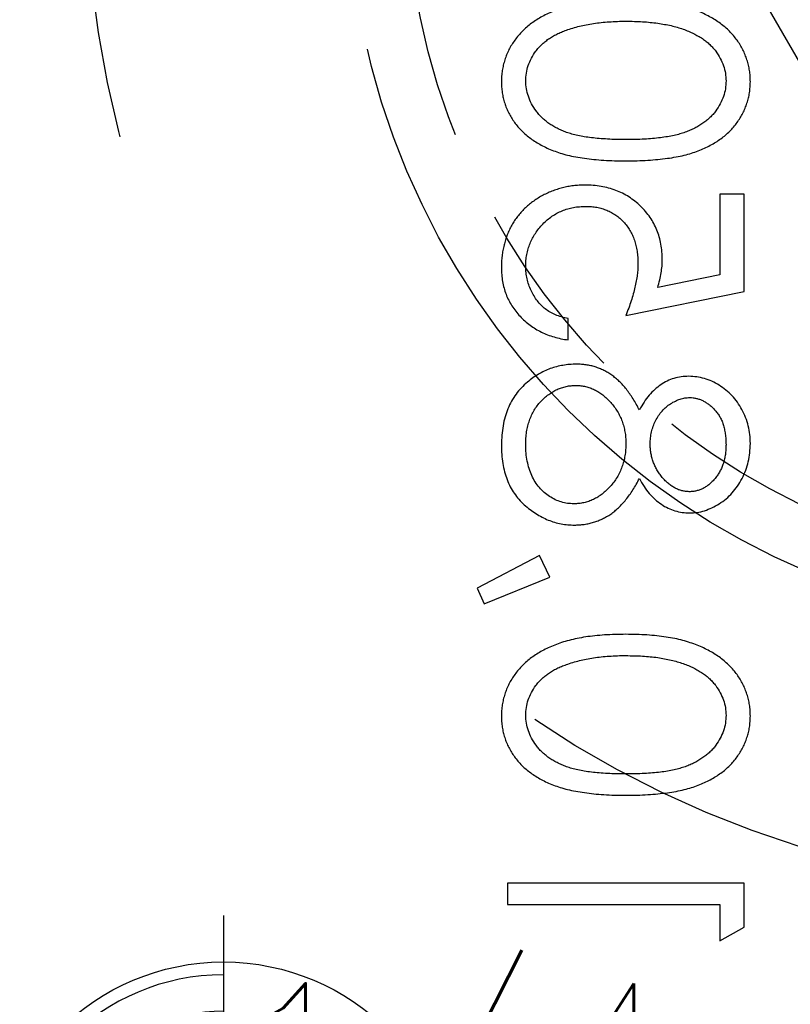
# Model space of a CAD drawing. Extents: x 2651 to 7771, y -1163 to 1075.
# Tile 232 of 256: x 4218 to 4228, y 504 to 518. Entities that reach past the tile are written whole.
import ezdxf

# ---------------------------------------------------------------- set-up
doc = ezdxf.new("R2010")
doc.units = 0
doc.header["$LTSCALE"] = 10
doc.linetypes.add('CNSHID', pattern=[4, 3, -1])
doc.linetypes.add('HIDDEN', pattern=[0.375, 0.25, -0.125])
doc.layers.get('0').update_dxf_attribs({"linetype": 'CONTINUOUS'})
doc.layers.get('Defpoints').update_dxf_attribs({"linetype": 'CONTINUOUS'})
for name, color, linetype in [('1', 7, 'CONTINUOUS'), ('COOL', 150, 'HIDDEN'), ('DIM', 3, 'CONTINUOUS'), ('PIN', 3, 'CONTINUOUS'), ('WL1-HL', 4, 'CNSHID')]:
    doc.layers.add(name, color=color, linetype=linetype)
doc.styles.get("Standard").update_dxf_attribs({"font": 'romans.shx'})
doc.dimstyles.new('MM& INCH5', dxfattribs={"dimtxt": 5, "dimasz": 2.5, "dimexe": 1, "dimexo": 0.5, "dimtad": 0, "dimrnd": 1.38778e-17, "dimzin": 9, "dimdsep": 46, "dimtxsty": 'Standard', "dimblk": 'CLOSED', "dimcen": 0, "dimclrd": 3, "dimclre": 3, "dimclrt": 3, "dimazin": 2, "dimtfac": 0.75, "dimtofl": 0, "dimtmove": 0, "dimatfit": 3, "dimfxl": 0, "dimtolj": 1, "dimarcsym": 0})

# ---------------------------------------------------------------- blocks, each defined once
blk = doc.blocks.new('DSD')
at = {"layer": '1', "color": 7, "linetype": 'Continuous'}
for p, q in [((489.834, 501.531), (489.501, 501.341)), ((489.834, 501.033), (489.834, 501.531)), ((489.501, 501.341), (489.501, 500.742)), ((492.74, 501.033), (489.834, 501.033)), ((492.74, 500.742), (492.74, 501.033)), ((489.501, 500.742), (492.74, 500.742)), ((493.06, 496.922), (492.159, 496.555)), ((493.155, 496.704), (493.06, 496.922)), ((492.303, 496.258), (493.155, 496.704)), ((492.159, 496.555), (492.303, 496.258)), ((491.91, 493.31), (491.91, 493.019)), ((491.121, 492.978), (489.501, 492.646)), ((489.501, 492.646), (489.501, 491.317)), ((489.834, 492.419), (490.685, 492.593)), ((489.834, 491.317), (489.834, 492.419)), ((489.501, 491.317), (489.834, 491.317))]:
    blk.add_line(p, q, dxfattribs=at)
at = {"layer": '1', "color": 252, "linetype": 'Continuous', "extrusion": (0, 0, -1)}
blk.add_arc((-487.959, 486.516), 28.376, 96.2147, 157.8612, dxfattribs=at)
at = {"layer": '1', "color": 110, "linetype": 'Continuous'}
blk.add_arc((487.959, 486.516), 27.988, 21.018, 83.7852, dxfattribs=at)
at = {"layer": '1', "color": 7, "linetype": 'Continuous'}
for points, knots in [([(491.122, 499.538), (491.07, 499.538), (490.969, 499.537), (490.822, 499.531), (490.685, 499.52), (490.556, 499.505), (490.436, 499.487), (490.326, 499.462), (490.224, 499.435), (490.131, 499.403), (490.046, 499.367), (489.966, 499.327), (489.892, 499.283), (489.822, 499.237), (489.758, 499.187), (489.699, 499.134), (489.647, 499.076), (489.599, 499.015), (489.557, 498.952), (489.52, 498.886), (489.488, 498.819), (489.463, 498.749), (489.443, 498.679), (489.429, 498.606), (489.42, 498.531), (489.419, 498.481), (489.418, 498.455)], [0, 0, 0, 0, 0.068595, 0.133246, 0.194313, 0.251279, 0.304513, 0.354235, 0.400481, 0.443411, 0.484015, 0.523252, 0.561042, 0.5979, 0.633518, 0.668314, 0.702496, 0.736685, 0.770293, 0.803437, 0.835913, 0.86846, 0.900847, 0.933467, 0.966258, 1, 1, 1, 1]), ([(492.823, 498.455), (492.823, 498.481), (492.822, 498.531), (492.813, 498.606), (492.799, 498.678), (492.779, 498.749), (492.755, 498.818), (492.723, 498.885), (492.687, 498.95), (492.645, 499.013), (492.598, 499.073), (492.545, 499.131), (492.486, 499.184), (492.422, 499.233), (492.353, 499.281), (492.278, 499.324), (492.198, 499.364), (492.111, 499.401), (492.018, 499.433), (491.916, 499.462), (491.805, 499.485), (491.685, 499.504), (491.557, 499.52), (491.42, 499.531), (491.274, 499.537), (491.173, 499.538), (491.122, 499.538)], [0, 0, 0, 0, 0.033787, 0.066622, 0.099285, 0.131361, 0.163585, 0.196104, 0.228902, 0.262158, 0.295991, 0.330218, 0.36506, 0.400951, 0.43762, 0.475708, 0.515381, 0.556414, 0.599765, 0.646424, 0.696431, 0.749782, 0.806573, 0.867436, 0.931887, 1, 1, 1, 1]), ([(489.751, 498.446), (489.752, 498.481), (489.756, 498.553), (489.783, 498.659), (489.829, 498.76), (489.88, 498.841), (489.928, 498.903), (489.97, 498.947), (490.016, 498.987), (490.067, 499.025), (490.121, 499.06), (490.179, 499.093), (490.242, 499.122), (490.309, 499.149), (490.383, 499.172), (490.464, 499.192), (490.553, 499.21), (490.651, 499.223), (490.757, 499.234), (490.871, 499.241), (490.993, 499.247), (491.077, 499.247), (491.121, 499.247)], [0, 0, 0, 0, 0.060387, 0.120883, 0.182755, 0.247811, 0.281299, 0.315088, 0.349702, 0.384857, 0.420966, 0.458511, 0.497175, 0.537602, 0.580503, 0.627468, 0.678388, 0.733983, 0.793747, 0.857714, 0.926698, 1, 1, 1, 1]), ([(491.121, 499.247), (491.164, 499.247), (491.248, 499.247), (491.37, 499.241), (491.484, 499.234), (491.589, 499.224), (491.687, 499.209), (491.776, 499.193), (491.858, 499.173), (491.931, 499.149), (491.998, 499.123), (492.061, 499.093), (492.12, 499.062), (492.174, 499.026), (492.224, 498.988), (492.27, 498.947), (492.312, 498.903), (492.361, 498.841), (492.413, 498.76), (492.457, 498.658), (492.485, 498.553), (492.489, 498.481), (492.491, 498.446)], [0, 0, 0, 0, 0.072951, 0.141584, 0.205926, 0.265301, 0.320597, 0.371817, 0.41879, 0.461699, 0.502134, 0.540804, 0.578181, 0.614297, 0.649678, 0.684299, 0.718359, 0.752081, 0.817652, 0.879722, 0.939966, 1, 1, 1, 1]), ([(489.418, 498.455), (489.419, 498.429), (489.42, 498.378), (489.428, 498.303), (489.443, 498.229), (489.463, 498.157), (489.488, 498.086), (489.52, 498.018), (489.556, 497.951), (489.6, 497.887), (489.648, 497.825), (489.702, 497.766), (489.762, 497.711), (489.827, 497.658), (489.899, 497.61), (489.975, 497.564), (490.058, 497.523), (490.147, 497.484), (490.242, 497.45), (490.345, 497.419), (490.455, 497.394), (490.573, 497.373), (490.7, 497.357), (490.834, 497.345), (490.975, 497.339), (491.072, 497.338), (491.122, 497.337)], [0, 0, 0, 0, 0.033788, 0.067194, 0.099862, 0.132567, 0.165151, 0.197913, 0.231319, 0.265083, 0.299255, 0.334399, 0.369943, 0.406284, 0.444064, 0.482998, 0.523354, 0.565537, 0.609613, 0.656391, 0.705885, 0.758325, 0.813832, 0.872795, 0.934722, 1, 1, 1, 1]), ([(491.121, 497.628), (491.082, 497.629), (491.006, 497.63), (490.894, 497.633), (490.788, 497.643), (490.687, 497.654), (490.592, 497.67), (490.502, 497.688), (490.418, 497.711), (490.339, 497.736), (490.265, 497.764), (490.196, 497.796), (490.133, 497.829), (490.074, 497.866), (490.02, 497.905), (489.973, 497.947), (489.929, 497.991), (489.88, 498.053), (489.829, 498.134), (489.783, 498.234), (489.756, 498.339), (489.752, 498.41), (489.751, 498.446)], [0, 0, 0, 0, 0.065681, 0.128486, 0.188175, 0.245106, 0.299448, 0.350823, 0.399942, 0.446672, 0.491255, 0.533376, 0.573853, 0.612526, 0.649597, 0.685532, 0.720106, 0.753838, 0.818925, 0.880493, 0.940311, 1, 1, 1, 1]), ([(491.122, 497.337), (491.172, 497.338), (491.268, 497.339), (491.409, 497.345), (491.542, 497.357), (491.668, 497.372), (491.786, 497.393), (491.896, 497.419), (491.998, 497.447), (492.093, 497.482), (492.181, 497.52), (492.263, 497.562), (492.34, 497.607), (492.411, 497.655), (492.477, 497.707), (492.537, 497.763), (492.591, 497.822), (492.64, 497.885), (492.683, 497.95), (492.721, 498.016), (492.752, 498.086), (492.778, 498.156), (492.798, 498.228), (492.812, 498.302), (492.822, 498.378), (492.823, 498.429), (492.823, 498.455)], [0, 0, 0, 0, 0.065063, 0.126773, 0.185516, 0.240765, 0.29298, 0.34225, 0.388919, 0.432776, 0.474628, 0.514775, 0.553606, 0.591426, 0.628028, 0.663804, 0.698984, 0.733591, 0.767628, 0.801208, 0.834264, 0.866981, 0.89972, 0.932702, 0.966176, 1, 1, 1, 1]), ([(492.491, 498.446), (492.489, 498.41), (492.486, 498.338), (492.458, 498.233), (492.415, 498.132), (492.364, 498.052), (492.316, 497.991), (492.274, 497.948), (492.228, 497.908), (492.178, 497.87), (492.124, 497.836), (492.065, 497.804), (492.002, 497.775), (491.957, 497.759), (491.935, 497.751)], [0, 0, 0, 0, 0.112813, 0.225394, 0.339595, 0.459675, 0.521735, 0.583926, 0.648174, 0.713881, 0.781004, 0.851451, 0.924051, 1, 1, 1, 1]), ([(491.935, 497.751), (491.906, 497.741), (491.847, 497.721), (491.756, 497.696), (491.661, 497.675), (491.561, 497.657), (491.457, 497.645), (491.349, 497.635), (491.236, 497.629), (491.16, 497.628), (491.121, 497.628)], [0, 0, 0, 0, 0.110588, 0.224542, 0.342503, 0.464324, 0.590756, 0.722227, 0.858843, 1, 1, 1, 1]), ([(491.823, 495.843), (491.801, 495.842), (491.756, 495.841), (491.689, 495.834), (491.625, 495.822), (491.562, 495.806), (491.501, 495.785), (491.441, 495.758), (491.384, 495.728), (491.327, 495.693), (491.273, 495.652), (491.22, 495.605), (491.169, 495.553), (491.119, 495.494), (491.07, 495.43), (491.024, 495.36), (490.978, 495.285), (490.95, 495.231), (490.936, 495.204)], [0, 0, 0, 0, 0.058854, 0.116315, 0.172675, 0.22878, 0.28458, 0.340257, 0.39663, 0.453507, 0.512318, 0.572648, 0.636022, 0.702363, 0.771483, 0.844184, 0.92007, 1, 1, 1, 1]), ([(492.823, 494.747), (492.822, 494.791), (492.82, 494.875), (492.806, 494.998), (492.781, 495.113), (492.747, 495.22), (492.704, 495.319), (492.649, 495.409), (492.586, 495.492), (492.512, 495.565), (492.434, 495.63), (492.352, 495.687), (492.269, 495.735), (492.184, 495.775), (492.096, 495.805), (492.007, 495.827), (491.916, 495.84), (491.854, 495.842), (491.823, 495.843)], [0, 0, 0, 0, 0.078556, 0.152863, 0.22356, 0.290375, 0.355403, 0.418291, 0.480389, 0.543073, 0.604924, 0.664398, 0.721943, 0.778375, 0.83383, 0.888861, 0.944089, 1, 1, 1, 1]), ([(490.249, 495.677), (490.215, 495.675), (490.146, 495.672), (490.042, 495.648), (489.941, 495.607), (489.842, 495.553), (489.748, 495.485), (489.665, 495.404), (489.591, 495.311), (489.53, 495.206), (489.479, 495.094), (489.445, 494.976), (489.422, 494.853), (489.42, 494.77), (489.418, 494.728)], [0, 0, 0, 0, 0.074058, 0.14887, 0.226668, 0.307735, 0.391157, 0.473929, 0.557928, 0.644989, 0.733364, 0.821092, 0.909287, 1, 1, 1, 1]), ([(490.936, 495.204), (490.915, 495.241), (490.876, 495.314), (490.803, 495.41), (490.724, 495.493), (490.637, 495.56), (490.546, 495.613), (490.45, 495.649), (490.351, 495.673), (490.283, 495.676), (490.249, 495.677)], [0, 0, 0, 0, 0.14586, 0.282426, 0.41085, 0.535029, 0.654701, 0.770133, 0.884556, 1, 1, 1, 1]), ([(491.121, 494.725), (491.121, 494.754), (491.122, 494.81), (491.133, 494.893), (491.149, 494.973), (491.173, 495.048), (491.203, 495.121), (491.24, 495.19), (491.284, 495.255), (491.334, 495.315), (491.388, 495.37), (491.444, 495.419), (491.503, 495.46), (491.565, 495.493), (491.628, 495.521), (491.695, 495.538), (491.763, 495.55), (491.81, 495.551), (491.833, 495.552)], [0, 0, 0, 0, 0.071269, 0.139812, 0.206497, 0.271535, 0.336082, 0.400528, 0.464984, 0.53005, 0.594423, 0.655583, 0.714849, 0.772115, 0.828999, 0.885122, 0.942079, 1, 1, 1, 1]), ([(491.833, 495.552), (491.862, 495.551), (491.92, 495.548), (492.005, 495.529), (492.088, 495.497), (492.167, 495.452), (492.241, 495.397), (492.305, 495.33), (492.363, 495.253), (492.409, 495.166), (492.446, 495.071), (492.471, 494.968), (492.488, 494.858), (492.49, 494.783), (492.491, 494.744)], [0, 0, 0, 0, 0.074898, 0.148596, 0.224471, 0.302323, 0.381919, 0.461149, 0.542417, 0.626716, 0.714597, 0.804903, 0.900127, 1, 1, 1, 1]), ([(489.751, 494.744), (489.751, 494.767), (489.752, 494.811), (489.759, 494.876), (489.771, 494.938), (489.786, 494.998), (489.808, 495.054), (489.833, 495.107), (489.864, 495.157), (489.899, 495.204), (489.937, 495.246), (489.976, 495.284), (490.018, 495.315), (490.062, 495.342), (490.108, 495.361), (490.155, 495.375), (490.204, 495.385), (490.237, 495.386), (490.254, 495.386)], [0, 0, 0, 0, 0.075243, 0.147209, 0.216447, 0.284025, 0.350655, 0.415031, 0.47963, 0.544652, 0.608044, 0.667828, 0.725114, 0.780992, 0.835527, 0.889438, 0.944072, 1, 1, 1, 1]), ([(490.254, 495.386), (490.271, 495.385), (490.304, 495.384), (490.354, 495.374), (490.402, 495.36), (490.449, 495.337), (490.495, 495.31), (490.539, 495.276), (490.583, 495.236), (490.624, 495.19), (490.663, 495.141), (490.696, 495.089), (490.724, 495.034), (490.748, 494.978), (490.766, 494.919), (490.779, 494.858), (490.787, 494.796), (490.788, 494.754), (490.789, 494.732)], [0, 0, 0, 0, 0.054564, 0.107826, 0.161924, 0.21751, 0.274498, 0.334815, 0.397555, 0.464755, 0.532901, 0.600097, 0.665354, 0.731084, 0.796883, 0.863292, 0.930831, 1, 1, 1, 1]), ([(489.418, 494.728), (489.42, 494.686), (489.422, 494.605), (489.444, 494.486), (489.481, 494.372), (489.531, 494.263), (489.592, 494.162), (489.667, 494.072), (489.75, 493.994), (489.844, 493.928), (489.942, 493.874), (490.046, 493.837), (490.151, 493.813), (490.223, 493.81), (490.259, 493.808)], [0, 0, 0, 0, 0.08941, 0.176306, 0.262626, 0.349446, 0.435498, 0.518928, 0.601355, 0.684256, 0.765807, 0.844877, 0.92228, 1, 1, 1, 1]), ([(490.248, 494.099), (490.232, 494.099), (490.202, 494.1), (490.156, 494.109), (490.112, 494.122), (490.069, 494.14), (490.027, 494.164), (489.985, 494.192), (489.945, 494.226), (489.906, 494.264), (489.87, 494.307), (489.837, 494.356), (489.81, 494.409), (489.788, 494.467), (489.772, 494.53), (489.759, 494.597), (489.752, 494.669), (489.751, 494.718), (489.751, 494.744)], [0, 0, 0, 0, 0.050902, 0.101034, 0.151084, 0.203062, 0.256248, 0.310847, 0.368769, 0.430015, 0.49252, 0.556049, 0.621996, 0.690192, 0.761385, 0.836356, 0.915487, 1, 1, 1, 1]), ([(490.789, 494.732), (490.788, 494.705), (490.786, 494.65), (490.771, 494.569), (490.748, 494.491), (490.716, 494.415), (490.675, 494.345), (490.627, 494.282), (490.572, 494.227), (490.51, 494.182), (490.445, 494.146), (490.38, 494.118), (490.314, 494.102), (490.269, 494.1), (490.248, 494.099)], [0, 0, 0, 0, 0.08969, 0.178494, 0.266838, 0.356558, 0.445334, 0.530806, 0.614076, 0.697707, 0.779142, 0.855354, 0.928557, 1, 1, 1, 1]), ([(491.803, 493.933), (491.78, 493.934), (491.737, 493.935), (491.672, 493.946), (491.61, 493.964), (491.549, 493.99), (491.491, 494.023), (491.434, 494.063), (491.379, 494.111), (491.327, 494.165), (491.279, 494.224), (491.237, 494.286), (491.201, 494.352), (491.172, 494.421), (491.149, 494.493), (491.133, 494.568), (491.122, 494.645), (491.121, 494.698), (491.121, 494.725)], [0, 0, 0, 0, 0.057339, 0.113063, 0.169181, 0.225775, 0.283826, 0.343454, 0.405907, 0.471392, 0.538003, 0.603064, 0.667602, 0.732225, 0.797005, 0.863048, 0.930357, 1, 1, 1, 1]), ([(492.491, 494.744), (492.49, 494.714), (492.489, 494.654), (492.479, 494.568), (492.463, 494.487), (492.44, 494.411), (492.412, 494.339), (492.376, 494.272), (492.335, 494.209), (492.286, 494.153), (492.233, 494.101), (492.178, 494.057), (492.121, 494.018), (492.061, 493.987), (492, 493.963), (491.936, 493.945), (491.87, 493.935), (491.825, 493.933), (491.803, 493.933)], [0, 0, 0, 0, 0.076559, 0.149161, 0.218827, 0.285567, 0.350313, 0.414125, 0.477179, 0.540368, 0.602202, 0.662034, 0.719934, 0.775907, 0.831115, 0.886667, 0.942552, 1, 1, 1, 1]), ([(492.467, 493.888), (492.496, 493.913), (492.552, 493.964), (492.625, 494.052), (492.687, 494.148), (492.737, 494.253), (492.775, 494.365), (492.803, 494.485), (492.819, 494.614), (492.822, 494.702), (492.823, 494.747)], [0, 0, 0, 0, 0.119283, 0.237093, 0.354796, 0.474576, 0.59746, 0.724926, 0.858883, 1, 1, 1, 1]), ([(490.259, 493.808), (490.294, 493.81), (490.363, 493.812), (490.463, 493.834), (490.558, 493.871), (490.646, 493.922), (490.728, 493.987), (490.804, 494.067), (490.875, 494.161), (490.915, 494.232), (490.936, 494.268)], [0, 0, 0, 0, 0.121904, 0.239413, 0.35541, 0.472091, 0.592859, 0.718703, 0.854892, 1, 1, 1, 1]), ([(490.936, 494.268), (490.95, 494.242), (490.977, 494.19), (491.02, 494.116), (491.066, 494.049), (491.112, 493.986), (491.16, 493.929), (491.21, 493.878), (491.26, 493.832), (491.313, 493.792), (491.367, 493.757), (491.423, 493.726), (491.481, 493.7), (491.541, 493.679), (491.602, 493.662), (491.665, 493.65), (491.73, 493.644), (491.774, 493.643), (491.797, 493.642)], [0, 0, 0, 0, 0.079525, 0.1551, 0.22722, 0.295911, 0.362056, 0.42552, 0.485813, 0.544495, 0.60146, 0.657841, 0.713974, 0.769468, 0.82613, 0.882885, 0.940701, 1, 1, 1, 1]), ([(491.797, 493.642), (491.828, 493.643), (491.89, 493.644), (491.981, 493.657), (492.069, 493.675), (492.155, 493.702), (492.238, 493.737), (492.317, 493.78), (492.395, 493.829), (492.443, 493.868), (492.467, 493.888)], [0, 0, 0, 0, 0.128158, 0.253673, 0.377325, 0.499385, 0.622918, 0.745839, 0.871395, 1, 1, 1, 1]), ([(492.823, 492.322), (492.822, 492.354), (492.821, 492.418), (492.808, 492.511), (492.789, 492.6), (492.761, 492.686), (492.725, 492.767), (492.68, 492.845), (492.629, 492.919), (492.569, 492.988), (492.504, 493.052), (492.433, 493.109), (492.357, 493.16), (492.277, 493.204), (492.192, 493.242), (492.102, 493.271), (492.007, 493.295), (491.943, 493.305), (491.91, 493.31)], [0, 0, 0, 0, 0.065421, 0.128708, 0.190236, 0.250724, 0.310637, 0.370766, 0.431615, 0.493523, 0.555883, 0.617342, 0.678668, 0.740711, 0.802985, 0.866803, 0.932347, 1, 1, 1, 1]), ([(490.955, 492.264), (490.955, 492.289), (490.956, 492.341), (490.964, 492.421), (490.978, 492.504), (490.996, 492.592), (491.019, 492.683), (491.048, 492.778), (491.082, 492.877), (491.108, 492.944), (491.121, 492.978)], [0, 0, 0, 0, 0.102203, 0.211023, 0.3251, 0.446502, 0.573788, 0.708901, 0.850358, 1, 1, 1, 1]), ([(491.91, 493.019), (491.94, 493.012), (492, 492.999), (492.083, 492.968), (492.158, 492.932), (492.224, 492.888), (492.282, 492.835), (492.333, 492.776), (492.379, 492.709), (492.418, 492.634), (492.451, 492.556), (492.473, 492.474), (492.489, 492.39), (492.49, 492.334), (492.491, 492.305)], [0, 0, 0, 0, 0.094687, 0.181994, 0.264377, 0.34218, 0.418618, 0.496509, 0.577369, 0.661511, 0.746733, 0.831258, 0.915206, 1, 1, 1, 1]), ([(490.685, 492.593), (490.676, 492.559), (490.658, 492.493), (490.637, 492.395), (490.625, 492.301), (490.623, 492.241), (490.622, 492.212)], [0, 0, 0, 0, 0.275068, 0.532901, 0.773973, 1, 1, 1, 1]), ([(491.67, 491.483), (491.644, 491.484), (491.593, 491.485), (491.518, 491.495), (491.448, 491.512), (491.381, 491.535), (491.318, 491.565), (491.258, 491.602), (491.203, 491.645), (491.152, 491.696), (491.105, 491.75), (491.065, 491.811), (491.031, 491.876), (491.002, 491.945), (490.981, 492.019), (490.966, 492.096), (490.957, 492.179), (490.955, 492.235), (490.955, 492.264)], [0, 0, 0, 0, 0.065351, 0.127916, 0.18836, 0.247216, 0.30563, 0.36377, 0.422661, 0.482687, 0.5433, 0.604118, 0.664965, 0.727413, 0.791468, 0.858055, 0.927037, 1, 1, 1, 1]), ([(492.491, 492.305), (492.49, 492.278), (492.489, 492.223), (492.477, 492.143), (492.459, 492.065), (492.433, 491.991), (492.401, 491.919), (492.359, 491.852), (492.312, 491.786), (492.257, 491.724), (492.197, 491.668), (492.133, 491.618), (492.064, 491.577), (491.992, 491.542), (491.917, 491.516), (491.838, 491.497), (491.755, 491.486), (491.698, 491.484), (491.67, 491.483)], [0, 0, 0, 0, 0.064207, 0.126425, 0.18768, 0.248216, 0.308305, 0.369661, 0.431699, 0.495947, 0.559758, 0.622295, 0.683911, 0.745092, 0.80674, 0.869087, 0.93329, 1, 1, 1, 1]), ([(491.682, 491.193), (491.708, 491.193), (491.761, 491.194), (491.839, 491.201), (491.915, 491.213), (491.989, 491.229), (492.062, 491.25), (492.133, 491.275), (492.203, 491.306), (492.27, 491.34), (492.335, 491.378), (492.396, 491.42), (492.454, 491.465), (492.507, 491.513), (492.556, 491.565), (492.602, 491.62), (492.644, 491.678), (492.681, 491.74), (492.715, 491.804), (492.743, 491.871), (492.768, 491.94), (492.788, 492.012), (492.804, 492.086), (492.815, 492.162), (492.822, 492.241), (492.823, 492.295), (492.823, 492.322)], [0, 0, 0, 0, 0.044014, 0.087434, 0.130118, 0.172554, 0.214555, 0.256298, 0.298438, 0.340849, 0.382715, 0.423924, 0.464246, 0.504074, 0.543862, 0.583567, 0.623094, 0.663229, 0.703551, 0.743938, 0.784541, 0.82575, 0.867757, 0.910745, 0.954914, 1, 1, 1, 1]), ([(490.622, 492.212), (490.623, 492.176), (490.625, 492.105), (490.64, 492.001), (490.663, 491.901), (490.695, 491.807), (490.737, 491.717), (490.789, 491.633), (490.849, 491.553), (490.919, 491.479), (490.996, 491.412), (491.078, 491.353), (491.166, 491.303), (491.259, 491.263), (491.357, 491.231), (491.461, 491.209), (491.57, 491.195), (491.644, 491.193), (491.682, 491.193)], [0, 0, 0, 0, 0.065808, 0.129394, 0.190894, 0.251281, 0.310815, 0.370371, 0.430768, 0.492881, 0.555104, 0.616067, 0.677256, 0.73826, 0.800762, 0.864778, 0.931045, 1, 1, 1, 1]), ([(491.122, 490.86), (491.07, 490.86), (490.969, 490.86), (490.822, 490.853), (490.685, 490.842), (490.556, 490.827), (490.436, 490.809), (490.326, 490.785), (490.224, 490.757), (490.131, 490.725), (490.046, 490.689), (489.966, 490.65), (489.892, 490.606), (489.822, 490.56), (489.758, 490.509), (489.699, 490.456), (489.647, 490.399), (489.599, 490.338), (489.557, 490.274), (489.52, 490.209), (489.488, 490.141), (489.463, 490.072), (489.443, 490.001), (489.429, 489.928), (489.42, 489.854), (489.419, 489.803), (489.418, 489.778)], [0, 0, 0, 0, 0.068595, 0.133246, 0.194313, 0.251279, 0.304513, 0.354235, 0.400481, 0.443411, 0.484015, 0.523252, 0.561042, 0.5979, 0.633518, 0.668314, 0.702496, 0.736685, 0.770293, 0.803437, 0.835913, 0.86846, 0.900847, 0.933467, 0.966258, 1, 1, 1, 1]), ([(492.823, 489.778), (492.823, 489.803), (492.822, 489.854), (492.813, 489.928), (492.799, 490.001), (492.779, 490.071), (492.755, 490.14), (492.723, 490.207), (492.687, 490.272), (492.645, 490.335), (492.598, 490.396), (492.545, 490.453), (492.486, 490.506), (492.422, 490.556), (492.353, 490.603), (492.278, 490.646), (492.198, 490.687), (492.111, 490.723), (492.018, 490.756), (491.916, 490.785), (491.805, 490.807), (491.685, 490.827), (491.557, 490.842), (491.42, 490.853), (491.274, 490.86), (491.173, 490.86), (491.122, 490.86)], [0, 0, 0, 0, 0.033787, 0.066622, 0.099285, 0.131361, 0.163585, 0.196104, 0.228902, 0.262158, 0.295991, 0.330218, 0.36506, 0.400951, 0.43762, 0.475708, 0.515381, 0.556414, 0.599765, 0.646424, 0.696431, 0.749782, 0.806573, 0.867436, 0.931887, 1, 1, 1, 1]), ([(489.751, 489.768), (489.752, 489.804), (489.756, 489.876), (489.783, 489.981), (489.829, 490.083), (489.88, 490.164), (489.928, 490.226), (489.97, 490.269), (490.016, 490.31), (490.067, 490.348), (490.121, 490.383), (490.179, 490.415), (490.242, 490.444), (490.309, 490.471), (490.383, 490.495), (490.464, 490.514), (490.553, 490.532), (490.651, 490.545), (490.757, 490.557), (490.871, 490.564), (490.993, 490.57), (491.077, 490.57), (491.121, 490.57)], [0, 0, 0, 0, 0.060387, 0.120883, 0.182755, 0.247811, 0.281299, 0.315088, 0.349702, 0.384857, 0.420966, 0.458511, 0.497175, 0.537602, 0.580503, 0.627468, 0.678388, 0.733983, 0.793747, 0.857714, 0.926698, 1, 1, 1, 1]), ([(491.121, 490.57), (491.164, 490.57), (491.248, 490.57), (491.37, 490.564), (491.484, 490.556), (491.589, 490.546), (491.687, 490.532), (491.776, 490.515), (491.858, 490.496), (491.931, 490.472), (491.998, 490.445), (492.061, 490.416), (492.12, 490.384), (492.174, 490.349), (492.224, 490.311), (492.27, 490.27), (492.312, 490.225), (492.361, 490.164), (492.413, 490.083), (492.457, 489.98), (492.485, 489.875), (492.489, 489.804), (492.491, 489.768)], [0, 0, 0, 0, 0.072951, 0.141584, 0.205926, 0.265301, 0.320597, 0.371817, 0.41879, 0.461699, 0.502134, 0.540804, 0.578181, 0.614297, 0.649678, 0.684299, 0.718359, 0.752081, 0.817652, 0.879722, 0.939966, 1, 1, 1, 1]), ([(489.418, 489.778), (489.419, 489.752), (489.42, 489.701), (489.428, 489.625), (489.443, 489.551), (489.463, 489.479), (489.488, 489.409), (489.52, 489.34), (489.556, 489.273), (489.6, 489.209), (489.648, 489.147), (489.702, 489.088), (489.762, 489.033), (489.827, 488.981), (489.899, 488.933), (489.975, 488.887), (490.058, 488.846), (490.147, 488.806), (490.242, 488.772), (490.345, 488.741), (490.455, 488.716), (490.573, 488.696), (490.7, 488.68), (490.834, 488.668), (490.975, 488.662), (491.072, 488.661), (491.122, 488.66)], [0, 0, 0, 0, 0.033788, 0.067194, 0.099862, 0.132567, 0.165151, 0.197913, 0.231319, 0.265083, 0.299255, 0.334399, 0.369943, 0.406284, 0.444064, 0.482998, 0.523354, 0.565537, 0.609613, 0.656391, 0.705885, 0.758325, 0.813832, 0.872795, 0.934722, 1, 1, 1, 1]), ([(491.121, 488.951), (491.082, 488.951), (491.006, 488.952), (490.894, 488.956), (490.788, 488.966), (490.687, 488.977), (490.592, 488.993), (490.502, 489.01), (490.418, 489.033), (490.339, 489.058), (490.265, 489.087), (490.196, 489.118), (490.133, 489.152), (490.074, 489.188), (490.02, 489.227), (489.973, 489.269), (489.929, 489.313), (489.88, 489.375), (489.829, 489.456), (489.783, 489.557), (489.756, 489.662), (489.752, 489.733), (489.751, 489.768)], [0, 0, 0, 0, 0.065681, 0.128486, 0.188175, 0.245106, 0.299448, 0.350823, 0.399942, 0.446672, 0.491255, 0.533376, 0.573853, 0.612526, 0.649597, 0.685532, 0.720106, 0.753838, 0.818925, 0.880493, 0.940311, 1, 1, 1, 1]), ([(491.122, 488.66), (491.172, 488.661), (491.268, 488.662), (491.409, 488.668), (491.542, 488.68), (491.668, 488.695), (491.786, 488.716), (491.896, 488.741), (491.998, 488.77), (492.093, 488.805), (492.181, 488.843), (492.263, 488.885), (492.34, 488.929), (492.411, 488.978), (492.477, 489.03), (492.537, 489.086), (492.591, 489.145), (492.64, 489.207), (492.683, 489.272), (492.721, 489.339), (492.752, 489.408), (492.778, 489.478), (492.798, 489.551), (492.812, 489.625), (492.822, 489.701), (492.823, 489.752), (492.823, 489.778)], [0, 0, 0, 0, 0.065063, 0.126773, 0.185516, 0.240765, 0.29298, 0.34225, 0.388919, 0.432776, 0.474628, 0.514775, 0.553606, 0.591426, 0.628028, 0.663804, 0.698984, 0.733591, 0.767628, 0.801208, 0.834264, 0.866981, 0.89972, 0.932702, 0.966176, 1, 1, 1, 1]), ([(492.491, 489.768), (492.489, 489.732), (492.486, 489.661), (492.458, 489.556), (492.415, 489.454), (492.364, 489.375), (492.316, 489.314), (492.274, 489.271), (492.228, 489.231), (492.178, 489.193), (492.124, 489.158), (492.065, 489.127), (492.002, 489.098), (491.957, 489.082), (491.935, 489.073)], [0, 0, 0, 0, 0.112813, 0.225394, 0.339595, 0.459675, 0.521735, 0.583926, 0.648174, 0.713881, 0.781004, 0.851451, 0.924051, 1, 1, 1, 1]), ([(491.935, 489.073), (491.906, 489.063), (491.847, 489.044), (491.756, 489.018), (491.661, 488.998), (491.561, 488.98), (491.457, 488.968), (491.349, 488.958), (491.236, 488.952), (491.16, 488.951), (491.121, 488.951)], [0, 0, 0, 0, 0.110588, 0.224542, 0.342503, 0.464324, 0.590756, 0.722227, 0.858843, 1, 1, 1, 1])]:
    blk.add_open_spline(points, degree=3, knots=knots, dxfattribs=at)
blk = doc.blocks.new('*D116')
at = {"layer": 'Defpoints', "color": 0}
for p in [(4278.684, 927.642), (4278.684, 906.842), (4171.684, 387.642)]:
    blk.add_point(p, dxfattribs=at)
at = {"layer": 'DIM', "color": 3, "lineweight": -2}
blk.add_line((4278.684, 907.342), (4278.684, 927.642), dxfattribs=at)
at = {"layer": 'DIM', "color": 3, "insert": (4278.684, 950.648), "char_height": 5, "attachment_point": 5, "rotation": 90}
blk.add_mtext('\\A1;107 [4.213]', dxfattribs=at)
blk = doc.blocks.new('_Closed')
at = {"color": 0, "linetype": 'ByBlock', "lineweight": -2}
for p, q in [((-1, 0.1667), (0, 0)), ((-1, 0.1667), (-1, -0.1667)), ((0, 0), (-1, -0.1667)), ((0, 0), (-1, 0))]:
    blk.add_line(p, q, dxfattribs=at)
blk = doc.blocks.new('*D117')
at = {"layer": 'Defpoints', "color": 0}
for p in [(4291.684, 927.642), (4291.684, 912.642), (4171.684, 387.642)]:
    blk.add_point(p, dxfattribs=at)
at = {"layer": 'DIM', "color": 3, "lineweight": -2}
blk.add_line((4291.684, 913.142), (4291.684, 927.642), dxfattribs=at)
at = {"layer": 'DIM', "color": 3, "insert": (4291.684, 950.648), "char_height": 5, "attachment_point": 5, "rotation": 90}
blk.add_mtext('\\A1;120 [4.724]', dxfattribs=at)
blk = doc.blocks.new('*D118')
at = {"layer": 'Defpoints', "color": 0}
for p in [(4368.684, 927.642), (4368.684, 892.822), (4171.684, 387.642)]:
    blk.add_point(p, dxfattribs=at)
at = {"layer": 'DIM', "color": 3, "lineweight": -2}
blk.add_line((4368.684, 893.322), (4368.684, 927.642), dxfattribs=at)
at = {"layer": 'DIM', "color": 3, "insert": (4368.684, 950.648), "char_height": 5, "attachment_point": 5, "rotation": 90}
blk.add_mtext('\\A1;197 [7.756]', dxfattribs=at)
blk = doc.blocks.new('*D119')
at = {"layer": 'Defpoints', "color": 0}
for p in [(4376.684, 927.642), (4371.684, 807.17), (4171.684, 387.642)]:
    blk.add_point(p, dxfattribs=at)
at = {"layer": 'DIM', "color": 3, "lineweight": -2}
for p, q in [((4376.684, 922.642), (4376.684, 927.642)), ((4371.684, 917.642), (4376.684, 922.642)), ((4371.684, 807.67), (4371.684, 917.642))]:
    blk.add_line(p, q, dxfattribs=at)
at = {"layer": 'DIM', "color": 3, "insert": (4376.684, 951.005), "char_height": 5, "attachment_point": 5, "rotation": 90}
blk.add_mtext('\\A1;200 [7.874]', dxfattribs=at)
blk = doc.blocks.new('*D120')
at = {"layer": 'Defpoints', "color": 0}
for p in [(4411.684, 927.642), (4411.684, 912.642), (4171.684, 387.642)]:
    blk.add_point(p, dxfattribs=at)
at = {"layer": 'DIM', "color": 3, "lineweight": -2}
blk.add_line((4411.684, 913.142), (4411.684, 927.642), dxfattribs=at)
at = {"layer": 'DIM', "color": 3, "insert": (4411.684, 951.005), "char_height": 5, "attachment_point": 5, "rotation": 90}
blk.add_mtext('\\A1;240 [9.449]', dxfattribs=at)
blk = doc.blocks.new('*D121')
at = {"layer": 'Defpoints', "color": 0}
for p in [(4446.684, 927.642), (4446.684, 910.642), (4171.684, 387.642)]:
    blk.add_point(p, dxfattribs=at)
at = {"layer": 'DIM', "color": 3, "lineweight": -2}
blk.add_line((4446.684, 911.142), (4446.684, 927.642), dxfattribs=at)
at = {"layer": 'DIM', "color": 3, "insert": (4446.684, 953.386), "char_height": 5, "attachment_point": 5, "rotation": 90}
blk.add_mtext('\\A1;275 [10.827]', dxfattribs=at)
blk = doc.blocks.new('*D158')
at = {"layer": 'Defpoints', "color": 0}
for p in [(4247.884, 927.642), (4247.884, 766.102), (4171.684, 387.642)]:
    blk.add_point(p, dxfattribs=at)
at = {"layer": 'DIM', "color": 3, "lineweight": -2}
blk.add_line((4247.884, 766.602), (4247.884, 927.642), dxfattribs=at)
at = {"layer": 'DIM', "color": 3, "insert": (4247.884, 943.862), "char_height": 5, "attachment_point": 5, "rotation": 90}
blk.add_mtext('\\A1;76.2 [3]', dxfattribs=at)
blk = doc.blocks.new('*D159')
at = {"layer": 'Defpoints', "color": 0}
for p in [(4239.884, 927.642), (4246.684, 860.062), (4171.684, 387.642)]:
    blk.add_point(p, dxfattribs=at)
at = {"layer": 'DIM', "color": 3, "lineweight": -2}
for p, q in [((4239.884, 922.642), (4239.884, 927.642)), ((4246.684, 917.642), (4239.884, 922.642)), ((4246.684, 860.562), (4246.684, 917.642))]:
    blk.add_line(p, q, dxfattribs=at)
at = {"layer": 'DIM', "color": 3, "insert": (4239.884, 948.624), "char_height": 5, "attachment_point": 5, "rotation": 90}
blk.add_mtext('\\A1;75 [2.953]', dxfattribs=at)
blk = doc.blocks.new('*D160')
at = {"layer": 'Defpoints', "color": 0}
for p in [(4381.212, 797.642), (4473.321, 797.642), (4171.684, 387.642)]:
    blk.add_point(p, dxfattribs=at)
at = {"layer": 'DIM', "color": 3, "lineweight": -2}
blk.add_line((4381.712, 797.642), (4473.321, 797.642), dxfattribs=at)
at = {"layer": 'DIM', "color": 3, "insert": (4499.065, 797.642), "char_height": 5, "attachment_point": 5}
blk.add_mtext('\\A1;410 [16.142]', dxfattribs=at)
blk = doc.blocks.new('*D161')
at = {"layer": 'Defpoints', "color": 0}
for p in [(4274.104, 832.642), (4473.321, 832.642), (4171.684, 387.642)]:
    blk.add_point(p, dxfattribs=at)
at = {"layer": 'DIM', "color": 3, "lineweight": -2}
blk.add_line((4274.604, 832.642), (4473.321, 832.642), dxfattribs=at)
at = {"layer": 'DIM', "color": 3, "insert": (4496.684, 832.642), "char_height": 5, "attachment_point": 5}
blk.add_mtext('\\A1;445 [17.52]', dxfattribs=at)
blk = doc.blocks.new('*D162')
at = {"layer": 'Defpoints', "color": 0}
for p in [(4271.924, 879.642), (4485.526, 879.642), (4171.684, 387.642)]:
    blk.add_point(p, dxfattribs=at)
at = {"layer": 'DIM', "color": 3, "lineweight": -2}
blk.add_line((4272.424, 879.642), (4485.526, 879.642), dxfattribs=at)
at = {"layer": 'DIM', "color": 3, "insert": (4508.889, 879.642), "char_height": 5, "attachment_point": 5}
blk.add_mtext('\\A1;492 [19.37]', dxfattribs=at)
blk = doc.blocks.new('*D163')
at = {"layer": 'Defpoints', "color": 0}
for p in [(4285.884, 899.642), (4485.526, 899.642), (4171.684, 387.642)]:
    blk.add_point(p, dxfattribs=at)
at = {"layer": 'DIM', "color": 3, "lineweight": -2}
blk.add_line((4286.384, 899.642), (4485.526, 899.642), dxfattribs=at)
at = {"layer": 'DIM', "color": 3, "insert": (4511.27, 899.642), "char_height": 5, "attachment_point": 5}
blk.add_mtext('\\A1;512 [20.157]', dxfattribs=at)
blk = doc.blocks.new('*D164')
at = {"layer": 'Defpoints', "color": 0}
for p in [(4266.934, 743.242), (4473.321, 743.242), (4171.684, 387.642)]:
    blk.add_point(p, dxfattribs=at)
at = {"layer": 'DIM', "color": 3, "lineweight": -2}
blk.add_line((4267.434, 743.242), (4473.321, 743.242), dxfattribs=at)
at = {"layer": 'DIM', "color": 3, "insert": (4494.303, 743.242), "char_height": 5, "attachment_point": 5}
blk.add_mtext('\\A1;355.6 [14]', dxfattribs=at)
blk = doc.blocks.new('*D165')
at = {"layer": 'Defpoints', "color": 0}
for p in [(4446.684, 762.642), (4473.321, 762.642), (4171.684, 387.642)]:
    blk.add_point(p, dxfattribs=at)
at = {"layer": 'DIM', "color": 3, "lineweight": -2}
blk.add_line((4447.184, 762.642), (4473.321, 762.642), dxfattribs=at)
at = {"layer": 'DIM', "color": 3, "insert": (4499.065, 762.642), "char_height": 5, "attachment_point": 5}
blk.add_mtext('\\A1;375 [14.764]', dxfattribs=at)
blk = doc.blocks.new('*D166')
at = {"layer": 'Defpoints', "color": 0}
for p in [(4446.684, 719.642), (4473.321, 719.642), (4171.684, 387.642)]:
    blk.add_point(p, dxfattribs=at)
at = {"layer": 'DIM', "color": 3, "lineweight": -2}
blk.add_line((4447.184, 719.642), (4473.321, 719.642), dxfattribs=at)
at = {"layer": 'DIM', "color": 3, "insert": (4499.065, 719.642), "char_height": 5, "attachment_point": 5}
blk.add_mtext('\\A1;332 [13.071]', dxfattribs=at)
blk = doc.blocks.new('*D167')
at = {"layer": 'Defpoints', "color": 0}
for p in [(4445.644, 592.642), (4473.321, 592.642), (4171.684, 387.642)]:
    blk.add_point(p, dxfattribs=at)
at = {"layer": 'DIM', "color": 3, "lineweight": -2}
blk.add_line((4446.144, 592.642), (4473.321, 592.642), dxfattribs=at)
at = {"layer": 'DIM', "color": 3, "insert": (4496.684, 592.642), "char_height": 5, "attachment_point": 5}
blk.add_mtext('\\A1;205 [8.071]', dxfattribs=at)
blk = doc.blocks.new('*D168')
at = {"layer": 'Defpoints', "color": 0}
for p in [(4245.344, 590.842), (4473.321, 584.642), (4171.684, 387.642)]:
    blk.add_point(p, dxfattribs=at)
at = {"layer": 'DIM', "color": 3, "lineweight": -2}
for p, q in [((4245.844, 590.842), (4463.321, 590.842)), ((4463.321, 590.842), (4468.321, 584.642)), ((4468.321, 584.642), (4473.321, 584.642))]:
    blk.add_line(p, q, dxfattribs=at)
at = {"layer": 'DIM', "color": 3, "insert": (4491.922, 584.642), "char_height": 5, "attachment_point": 5}
blk.add_mtext('\\A1;203.2 [8]', dxfattribs=at)
blk = doc.blocks.new('*D169')
at = {"layer": 'Defpoints', "color": 0}
for p in [(4446.684, 612.642), (4473.321, 612.642), (4171.684, 387.642)]:
    blk.add_point(p, dxfattribs=at)
at = {"layer": 'DIM', "color": 3, "lineweight": -2}
blk.add_line((4447.184, 612.642), (4473.321, 612.642), dxfattribs=at)
at = {"layer": 'DIM', "color": 3, "insert": (4496.684, 612.642), "char_height": 5, "attachment_point": 5}
blk.add_mtext('\\A1;225 [8.858]', dxfattribs=at)
blk = doc.blocks.new('*D170')
at = {"layer": 'Defpoints', "color": 0}
for p in [(4446.684, 655.642), (4473.321, 655.642), (4171.684, 387.642)]:
    blk.add_point(p, dxfattribs=at)
at = {"layer": 'DIM', "color": 3, "lineweight": -2}
blk.add_line((4447.184, 655.642), (4473.321, 655.642), dxfattribs=at)
at = {"layer": 'DIM', "color": 3, "insert": (4499.065, 655.642), "char_height": 5, "attachment_point": 5}
blk.add_mtext('\\A1;268 [10.551]', dxfattribs=at)
blk = doc.blocks.new('*D171')
at = {"layer": 'Defpoints', "color": 0}
for p in [(4446.684, 562.642), (4473.321, 562.642), (4171.684, 387.642)]:
    blk.add_point(p, dxfattribs=at)
at = {"layer": 'DIM', "color": 3, "lineweight": -2}
blk.add_line((4447.184, 562.642), (4473.321, 562.642), dxfattribs=at)
at = {"layer": 'DIM', "color": 3, "insert": (4493.946, 562.642), "char_height": 5, "attachment_point": 5}
blk.add_mtext('\\A1;175 [6.89]', dxfattribs=at)
blk = doc.blocks.new('*D172')
at = {"layer": 'Defpoints', "color": 0}
for p in [(4446.684, 519.642), (4473.321, 519.642), (4171.684, 387.642)]:
    blk.add_point(p, dxfattribs=at)
at = {"layer": 'DIM', "color": 3, "lineweight": -2}
blk.add_line((4447.184, 519.642), (4473.321, 519.642), dxfattribs=at)
at = {"layer": 'DIM', "color": 3, "insert": (4496.327, 519.642), "char_height": 5, "attachment_point": 5}
blk.add_mtext('\\A1;132 [5.197]', dxfattribs=at)
blk = doc.blocks.new('*D190')
at = {"layer": 'Defpoints', "color": 0}
for p in [(4401.864, 859.642), (4485.526, 859.642), (4171.684, 387.642)]:
    blk.add_point(p, dxfattribs=at)
at = {"layer": 'DIM', "color": 3, "lineweight": -2}
blk.add_line((4402.364, 859.642), (4485.526, 859.642), dxfattribs=at)
at = {"layer": 'DIM', "color": 3, "insert": (4511.27, 859.642), "char_height": 5, "attachment_point": 5}
blk.add_mtext('\\A1;472 [18.583]', dxfattribs=at)
blk = doc.blocks.new('117')
at = {"layer": 'WL1-HL'}
for radius in [13.87, 10.3]:
    blk.add_circle((254.95, 1693.104), radius, dxfattribs=at)
blk = doc.blocks.new('A$C257357D5')
at = {"layer": 'COOL'}
blk.add_lwpolyline([(237.406, 35), (58.309, 35), (56, 31), (58.309, 27), (237.406, 27)], dxfattribs=at)
blk.add_circle((61, 32), 9.5, dxfattribs=at)
blk.add_blockref('117', (-193.95, -1661.104), dxfattribs=at)
blk = doc.blocks.new('*U6', base_point=(965.4695, 1808.9548))
blk.add_circle((965.4695, 1808.9548), 0.5)
for radius, start, end in [(0.4724, 90, 180), (0.3937, 90, 180), (0.315, 90, 180), (0.2362, 90, 180), (0.1575, 90, 180), (0.0787, 90, 180), (0.0787, 270, 0), (0.1575, 270, 0), (0.2362, 270, 0), (0.315, 270, 0), (0.3937, 270, 0), (0.4724, 270, 0)]:
    blk.add_arc((965.4695, 1808.9548), radius, start, end)
at = {"layer": 'PIN'}
for p, q in [((965.4695, 1809.5548), (965.4695, 1808.3548)), ((964.8695, 1808.9548), (966.0695, 1808.9548))]:
    blk.add_line(p, q, dxfattribs=at)

msp = doc.modelspace()

# ---------------------------------------------------------------- block references
at = {"layer": 'DIM', "rotation": 180}
msp.add_blockref('DSD', (4717.309, 1006.636), dxfattribs=at)
at = {"layer": 'DIM'}
msp.add_blockref('A$C257357D5', (4171.684, 487.642), dxfattribs=at)
at = {"layer": 'PIN', "xscale": 6.35, "yscale": 6.35, "zscale": 6.35}
msp.add_blockref('*U6', (4220.684, 501.642), dxfattribs=at)

# ---------------------------------------------------------------- texts
at = {"layer": 'PIN', "color": 4}
msp.add_text('1/4', height=2.3813, dxfattribs=at).set_placement((4220.684, 502.142))

# ---------------------------------------------------------------- dimensions: what is measured, and where the dimension line sits
at = {"layer": 'DIM'}
for feature_location, offset, dtype, picture, middle in [((4446.684, 910.642), (0, 17), 1, '*D121', (4446.684, 953.386)), ((4371.684, 807.17), (5, 120.472), 1, '*D119', (4376.684, 951.005)), ((4411.684, 912.642), (0, 15), 1, '*D120', (4411.684, 951.005)), ((4278.684, 906.842), (0, 20.8), 1, '*D116', (4278.684, 950.648)), ((4291.684, 912.642), (0, 15), 1, '*D117', (4291.684, 950.648)), ((4368.684, 892.822), (0, 34.82), 1, '*D118', (4368.684, 950.648)), ((4246.684, 860.062), (-6.8, 67.58), 1, '*D159', (4239.884, 948.624)), ((4247.884, 766.102), (0, 161.54), 1, '*D158', (4247.884, 943.862)), ((4285.884, 899.642), (199.642, 0), 0, '*D163', (4511.27, 899.642)), ((4271.924, 879.642), (213.602, 0), 0, '*D162', (4508.889, 879.642)), ((4401.864, 859.642), (83.662, 0), 0, '*D190', (4511.27, 859.642)), ((4274.104, 832.642), (199.217, 0), 0, '*D161', (4496.684, 832.642)), ((4381.212, 797.642), (92.109, 0), 0, '*D160', (4499.065, 797.642)), ((4446.684, 762.642), (26.637, 0), 0, '*D165', (4499.065, 762.642)), ((4266.934, 743.242), (206.387, 0), 0, '*D164', (4494.303, 743.242)), ((4446.684, 719.642), (26.637, 0), 0, '*D166', (4499.065, 719.642)), ((4446.684, 655.642), (26.637, 0), 0, '*D170', (4499.065, 655.642)), ((4446.684, 612.642), (26.637, 0), 0, '*D169', (4496.684, 612.642)), ((4445.644, 592.642), (27.677, 0), 0, '*D167', (4496.684, 592.642)), ((4245.344, 590.842), (227.977, -6.2), 0, '*D168', (4491.922, 584.642)), ((4446.684, 562.642), (26.637, 0), 0, '*D171', (4493.946, 562.642)), ((4446.684, 519.642), (26.637, 0), 0, '*D172', (4496.327, 519.642))]:
    dim = msp.add_ordinate_dim(feature_location=feature_location, offset=offset, dtype=dtype, origin=(4171.684, 387.642), dimstyle='MM& INCH5', dxfattribs=at)
    dim.commit()
    dim.dimension.update_dxf_attribs({"geometry": picture, "text_midpoint": middle})

doc.saveas('drawing.dxf')
